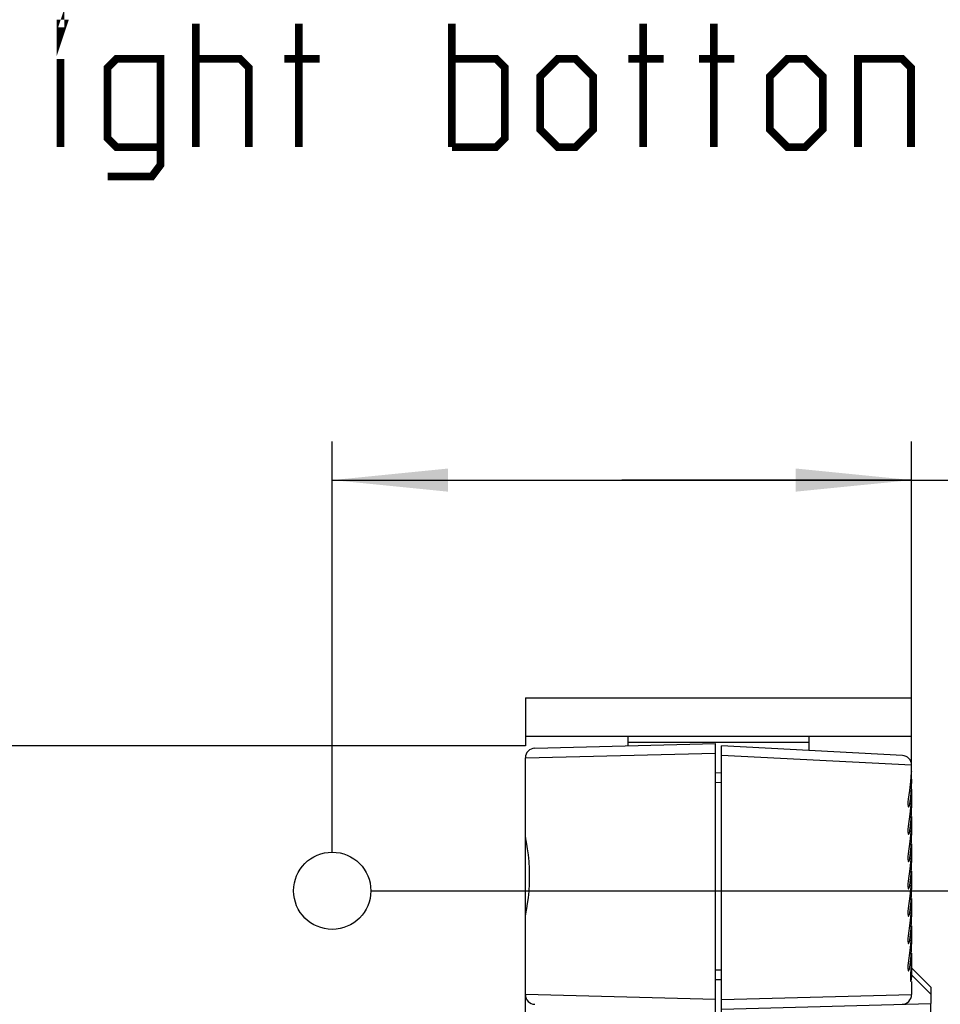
# Model space of a CAD drawing. Header units: millimetres. Extents: x 0 to 559, y 0 to 432.
# Tile 9 of 30: x 141 to 165, y 353 to 379. Entities that reach past the tile are written whole.
import ezdxf

# ---------------------------------------------------------------- set-up
doc = ezdxf.new("R2010")
doc.units = ezdxf.units.MM
doc.header["$LTSCALE"] = 30.734
doc.layers.get('0').update_dxf_attribs({"linetype": 'CONTINUOUS'})
doc.layers.add('02___PRT_ALL_AXES', color=7, linetype='CONTINUOUS')
doc.styles.get("Standard").update_dxf_attribs({"font": 'txt', "width": 0.8})
doc.dimstyles.new('DIMSTYLE_1', dxfattribs={"dimtxt": 3.2, "dimasz": 3, "dimexe": 0.18, "dimexo": 0.0625, "dimgap": 0.09, "dimtad": 1, "dimlfac": 2, "dimzin": 0, "dimdsep": 46, "dimtxsty": 'STANDARD', "dimblk": '_FILLED', "dimblk1": '_FILLED', "dimblk2": '_FILLED', "dimcen": 0.09, "dimadec": 0, "dimazin": 0, "dimtp": 0.01, "dimtm": 0.01, "dimtfac": 1, "dimtofl": 0, "dimtmove": 0, "dimatfit": 3, "dimldrblk": '_FILLED', "dimfxl": 1, "dimtolj": 1, "dimtzin": 0, "dimarcsym": 0})

# ---------------------------------------------------------------- blocks, each defined once
blk = doc.blocks.new('_FILLED')
at = {"color": 0, "linetype": 'BYBLOCK'}
blk.add_solid([(0, 0), (-1, 0.1), (-1, -0.1)], dxfattribs=at)
blk = doc.blocks.new('*D3')
at = {"color": 2, "linetype": 'CONTINUOUS'}
for p, q in [((173.498, 356.36), (173.498, 360.36)), ((173.498, 360.36), (173.498, 345.11)), ((150.5, 356.36), (174.498, 356.36)), ((173.498, 329.86), (173.498, 345.11)), ((150.5, 333.86), (174.498, 333.86)), ((173.498, 333.86), (173.498, 329.86))]:
    blk.add_line(p, q, dxfattribs=at)
at = {"color": 2, "linetype": 'CONTINUOUS', "xscale": 3, "yscale": 3, "zscale": 3}
for p, rotation in [((173.498, 356.36), 270), ((173.498, 333.86), 90)]:
    blk.add_blockref('_FILLED', p, dxfattribs=dict(at, rotation=rotation))
blk = doc.blocks.new('*D4')
at = {"color": 2, "linetype": 'CONTINUOUS'}
for p, q in [((149.5, 357.36), (149.5, 367.995)), ((164.5, 361.36), (164.5, 367.995)), ((149.5, 366.995), (157, 366.995)), ((164.5, 366.995), (157, 366.995)), ((157, 366.995), (179.664, 366.995))]:
    blk.add_line(p, q, dxfattribs=at)
at = {"color": 2, "linetype": 'CONTINUOUS', "xscale": 3, "yscale": 3, "zscale": 3, "rotation": 180}
blk.add_blockref('_FILLED', (149.5, 366.995), dxfattribs=at)
at = {"color": 2, "linetype": 'CONTINUOUS', "xscale": 3, "yscale": 3, "zscale": 3}
blk.add_blockref('_FILLED', (164.5, 366.995), dxfattribs=at)

msp = doc.modelspace()

# ---------------------------------------------------------------- linework, layer by layer
at = {"color": 7, "linetype": 'CONTINUOUS'}
for p, q in [((154.5002, 361.36), (164.5002, 361.36)), ((154.5002, 361.36), (154.5002, 360.11)), ((164.5002, 359.4595), (164.5002, 361.36)), ((154.5002, 360.36), (164.5002, 360.36)), ((157.1502, 360.36), (157.1502, 360.1139)), ((161.8502, 359.9908), (161.8502, 360.36)), ((154.5002, 360.11), (104.5002, 360.11)), ((154.7437, 360.0509), (159.4252, 360.1735)), ((157.1502, 360.21), (161.8502, 360.21)), ((159.4252, 348.76), (159.4252, 360.1735)), ((164.2633, 359.8643), (159.5752, 360.11)), ((159.5752, 348.76), (159.5752, 360.11)), ((154.5002, 359.801), (159.4252, 359.9235)), ((154.5002, 353.0859), (154.5002, 359.801)), ((164.5002, 359.6146), (159.5752, 359.8598)), ((159.5752, 359.41), (159.4252, 359.4047)), ((164.4927, 359.4229), (164.4749, 359.1916)), ((164.4986, 359.4458), (164.4967, 359.4595)), ((159.5752, 359.1601), (159.4252, 359.1549)), ((164.4749, 359.1916), (164.4465, 358.9599)), ((164.4792, 359.2479), (164.4993, 359.2467)), ((164.4993, 359.2467), (164.4893, 359.0147)), ((164.4465, 358.9599), (164.4077, 358.7286)), ((164.4686, 358.786), (164.4374, 358.5615)), ((164.4893, 359.0147), (164.4686, 358.786)), ((164.5002, 358.9901), (164.4899, 358.6685)), ((164.5002, 358.9901), (164.5002, 358.6365)), ((164.4374, 358.5615), (164.4092, 358.5632)), ((164.4134, 358.5413), (164.4232, 358.5279)), ((164.4899, 358.6685), (164.4591, 358.3449)), ((164.5002, 358.6365), (164.4931, 358.3714)), ((164.4591, 358.3449), (164.4077, 358.0215)), ((164.4931, 358.3714), (164.4721, 358.1103)), ((164.5002, 358.283), (164.4899, 357.9614)), ((164.5002, 358.283), (164.5002, 357.9294)), ((164.4721, 358.1103), (164.4374, 357.8544)), ((164.4374, 357.8544), (164.4092, 357.8561)), ((164.4134, 357.8342), (164.4232, 357.8208)), ((164.4899, 357.9614), (164.4591, 357.6378)), ((164.5002, 357.9294), (164.4931, 357.6643)), ((164.4591, 357.6378), (164.4077, 357.3144)), ((164.4931, 357.6643), (164.4721, 357.4032)), ((164.5002, 357.5759), (164.4899, 357.2543)), ((164.5002, 357.5759), (164.5002, 357.2223)), ((164.4721, 357.4032), (164.4374, 357.1473)), ((164.4899, 357.2543), (164.4591, 356.9307)), ((164.4374, 357.1473), (164.4092, 357.149)), ((164.4134, 357.1271), (164.4232, 357.1137)), ((164.5002, 357.2223), (164.4931, 356.9572)), ((154.5974, 356.9303), (154.6012, 356.735)), ((164.4591, 356.9307), (164.4077, 356.6073)), ((164.4931, 356.9572), (164.4721, 356.6961)), ((164.5002, 356.8688), (164.4899, 356.5472)), ((164.5002, 356.8688), (164.5002, 356.5152)), ((154.6012, 356.735), (154.5973, 356.5395)), ((164.4721, 356.6961), (164.4374, 356.4401)), ((164.4899, 356.5472), (164.4591, 356.2236)), ((164.5002, 356.5152), (164.4931, 356.2501)), ((164.4374, 356.4401), (164.4092, 356.4419)), ((164.4134, 356.42), (164.4232, 356.4066)), ((164.4931, 356.2501), (164.4721, 355.989)), ((164.4591, 356.2236), (164.4077, 355.9002)), ((164.4721, 355.989), (164.4374, 355.733)), ((164.5002, 356.1616), (164.4899, 355.8401)), ((164.5002, 356.1616), (164.5002, 355.8081)), ((164.4374, 355.733), (164.4092, 355.7348)), ((164.4899, 355.8401), (164.4591, 355.5165)), ((164.5002, 355.8081), (164.4931, 355.543)), ((164.4591, 355.5165), (164.4077, 355.1931)), ((164.4134, 355.7129), (164.4232, 355.6995)), ((164.4931, 355.543), (164.4721, 355.2819)), ((164.4721, 355.2819), (164.4374, 355.0259)), ((164.5002, 355.4545), (164.4899, 355.133)), ((164.5002, 355.4545), (164.5002, 355.101)), ((164.4374, 355.0259), (164.4092, 355.0277)), ((164.4134, 355.0058), (164.4232, 354.9924)), ((164.4899, 355.133), (164.4591, 354.8094)), ((164.5002, 355.101), (164.4931, 354.8359)), ((164.4591, 354.8094), (164.4077, 354.486)), ((164.4931, 354.8359), (164.4721, 354.5748)), ((164.5002, 354.7474), (164.4972, 354.5729)), ((164.5002, 354.7474), (164.5002, 354.3939)), ((164.4721, 354.5748), (164.4374, 354.3188)), ((164.4972, 354.5729), (164.488, 354.3976)), ((159.4252, 354.3151), (159.5752, 354.3098)), ((164.4374, 354.3188), (164.4092, 354.3206)), ((164.4134, 354.2987), (164.4232, 354.2853)), ((164.4232, 354.2853), (164.4264, 354.2862)), ((164.4264, 354.2862), (164.4374, 354.3188)), ((164.4728, 354.2217), (164.4691, 354.1526)), ((164.488, 354.3976), (164.4728, 354.2217)), ((164.4988, 354.2777), (164.4948, 354.1621)), ((164.5002, 354.3939), (164.4988, 354.2777)), ((165.0002, 353.86), (164.5002, 354.36)), ((159.4252, 354.0652), (159.5752, 354.06)), ((164.476, 354.0256), (164.4812, 354.0118)), ((164.4948, 354.1621), (164.4881, 354.0473)), ((165.0002, 353.6832), (164.5002, 354.1832)), ((164.5002, 354.0101), (164.5002, 353.669)), ((165.0002, 353.86), (165.0002, 353.4385)), ((159.4252, 353.5465), (154.5002, 353.669)), ((159.5752, 353.5465), (164.5002, 353.669)), ((159.5752, 353.2965), (165.0002, 353.4385)), ((165.0002, 336.36), (165.0002, 353.4287))]:
    msp.add_line(p, q, dxfattribs=at)
at = {"color": 2, "linetype": 'CONTINUOUS', "const_width": 0.2}
for points in [[(142.4661, 378.5898), (142.4661, 378.8184), (142.5423, 378.8184), (142.4661, 378.5898)], [(145.9709, 375.6184), (145.9709, 378.8184)], [(148.6375, 375.6184), (148.6375, 378.8184)], [(152.5994, 375.6184), (152.5994, 378.8184)], [(157.5518, 375.6184), (157.5518, 378.8184)], [(159.3804, 375.6184), (159.3804, 378.8184)], [(142.4661, 375.6184), (142.4661, 377.9041)], [(143.6852, 374.8565), (144.828, 374.8565), (145.0566, 375.1612), (145.0566, 377.9041), (143.9137, 377.9041), (143.6852, 377.6755), (143.6852, 375.847), (143.9137, 375.6184), (145.0566, 375.6184)], [(145.9709, 377.9041), (147.1137, 377.9041), (147.3423, 377.6755), (147.3423, 375.6184)], [(148.2566, 377.9041), (149.1709, 377.9041)], [(152.5994, 377.9041), (153.7423, 377.9041), (153.9709, 377.6755), (153.9709, 375.847), (153.7423, 375.6184), (152.5994, 375.6184)], [(154.8852, 376.0755), (154.8852, 377.447), (155.3423, 377.9041), (155.7995, 377.9041), (156.2566, 377.447), (156.2566, 376.0755), (155.7995, 375.6184), (155.3423, 375.6184), (154.8852, 376.0755)], [(157.1709, 377.9041), (158.0852, 377.9041)], [(158.9995, 377.9041), (159.9137, 377.9041)], [(160.828, 376.0755), (160.828, 377.447), (161.2852, 377.9041), (161.7423, 377.9041), (162.1995, 377.447), (162.1995, 376.0755), (161.7423, 375.6184), (161.2852, 375.6184), (160.828, 376.0755)], [(163.1137, 375.6184), (163.1137, 377.9041), (164.2566, 377.9041), (164.4852, 377.6755), (164.4852, 375.6184)]]:
    msp.add_lwpolyline(points, dxfattribs=at)
at = {"color": 7, "linetype": 'CONTINUOUS'}
for points in [[(164.4967, 359.4595), (164.4961, 359.4583), (164.4927, 359.4229)], [(164.4993, 359.2467), (164.4998, 359.3167), (164.4996, 359.3925), (164.4986, 359.4458)], [(164.4077, 358.7286), (164.4013, 358.6625), (164.4037, 358.5918), (164.4134, 358.5413)], [(164.4232, 358.5279), (164.4264, 358.5289), (164.4374, 358.5615)], [(164.4077, 358.0215), (164.4013, 357.9554), (164.4037, 357.8847), (164.4134, 357.8342)], [(164.4232, 357.8208), (164.4264, 357.8218), (164.4374, 357.8544)], [(154.5002, 357.7368), (154.5041, 357.7172), (154.5151, 357.6594), (154.5315, 357.5661), (154.5507, 357.4414), (154.57, 357.2901), (154.5864, 357.1176), (154.5974, 356.9303)], [(164.4077, 357.3144), (164.4013, 357.2483), (164.4037, 357.1776), (164.4134, 357.1271)], [(164.4232, 357.1137), (164.4264, 357.1147), (164.4374, 357.1473)], [(154.5973, 356.5395), (154.5863, 356.3518), (154.5699, 356.1791), (154.5506, 356.0277), (154.5314, 355.9032), (154.515, 355.8103), (154.5041, 355.7527), (154.5002, 355.7332)], [(164.4077, 356.6073), (164.4013, 356.5412), (164.4037, 356.4705), (164.4134, 356.42)], [(164.4232, 356.4066), (164.4264, 356.4076), (164.4374, 356.4401)], [(164.4077, 355.9002), (164.4013, 355.8341), (164.4037, 355.7634), (164.4134, 355.7129)], [(164.4232, 355.6995), (164.4264, 355.7004), (164.4374, 355.733)], [(164.4077, 355.1931), (164.4013, 355.127), (164.4037, 355.0563), (164.4134, 355.0058)], [(164.4232, 354.9924), (164.4264, 354.9933), (164.4374, 355.0259)], [(164.4077, 354.486), (164.4013, 354.4199), (164.4037, 354.3492), (164.4134, 354.2987)], [(164.4691, 354.1526), (164.4705, 354.0781), (164.476, 354.0256)], [(164.4812, 354.0118), (164.4828, 354.0129), (164.4881, 354.0473)]]:
    msp.add_lwpolyline(points, dxfattribs=at)
for centre, start, end in [((154.7502, 359.801), 91.5, 180), ((154.7503, 359.801), 91.51399, 180.00037), ((164.2502, 359.6146), 0, 87), ((154.7502, 353.669), 180, 268.5), ((164.2502, 353.669), 271.5, 360)]:
    msp.add_arc(centre, 0.25, start, end, dxfattribs=at)
at = {"layer": '02___PRT_ALL_AXES', "color": 7, "linetype": 'CONTINUOUS'}
msp.add_circle((149.5002, 356.36), 1, dxfattribs=at)

# ---------------------------------------------------------------- dimensions: what is measured, and where the dimension line sits
at = {"color": 2, "linetype": 'CONTINUOUS'}
dim = msp.add_linear_dim(base=(164.5002, 366.9945), p1=(149.5002, 357.36), p2=(164.5002, 361.36), dimstyle='DIMSTYLE_1', dxfattribs=at)
dim.commit()
dim.dimension.update_dxf_attribs({"geometry": '*D4', "text_midpoint": (168.0073, 367.7945), "dimtype": 160})
dim = msp.add_linear_dim(base=(173.4977, 333.86), p1=(150.5002, 356.36), p2=(150.5002, 333.86), angle=270, dimstyle='DIMSTYLE_1', dxfattribs=at)
dim.commit()
dim.dimension.update_dxf_attribs({"geometry": '*D3', "text_midpoint": (172.6977, 339.2814), "dimtype": 160})

doc.saveas('drawing.dxf')
